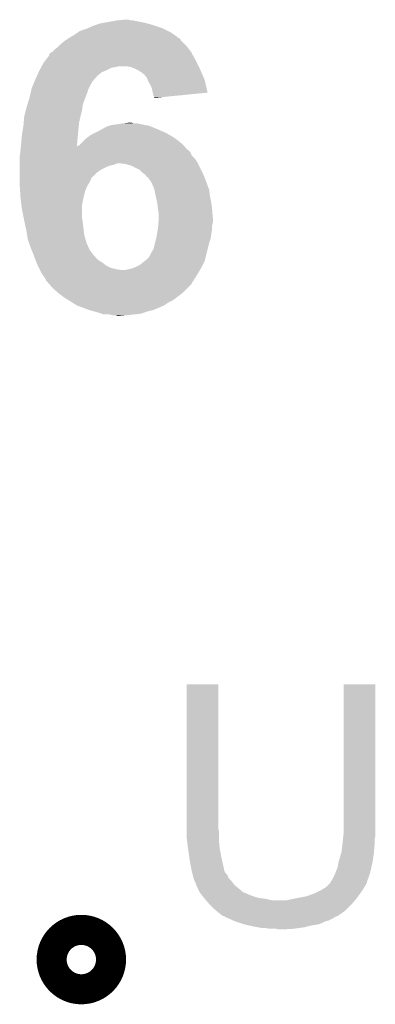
# Model space of a CAD drawing. Extents: x -1.3 to 24.2, y -3.9 to 53.4.
# Tile 21 of 43: x 14.4 to 15.6, y 12.8 to 16.1. Entities that reach past the tile are written whole.
import ezdxf

# ---------------------------------------------------------------- set-up
doc = ezdxf.new("R2010")
doc.units = 0
doc.layers.add('DAC_22_CLICK_V100A_GTO', color=14, linetype='CONTINUOUS')

msp = doc.modelspace()

# ---------------------------------------------------------------- linework, layer by layer
at = {"layer": 'DAC_22_CLICK_V100A_GTO', "const_width": 0.20066}
msp.add_lwpolyline([(14.5542, 12.93876, 1), (14.6558, 12.93876, 1)], format="xyb", close=True, dxfattribs=at)
at = {"layer": 'DAC_22_CLICK_V100A_GTO'}
for points in [[(14.65326, 16.09598), (14.6685, 16.10106), (14.8463, 16.09598), (14.827674, 16.10106)], [(14.6685, 16.10106), (14.682468, 16.1036), (14.827674, 16.10106), (14.81836, 16.1036)], [(14.682468, 16.1036), (14.724378, 16.11122), (14.81836, 16.1036), (14.780262, 16.11122)], [(14.724378, 16.11122), (14.752296, 16.113758), (14.770104, 16.11122), (14.765024, 16.113758)], [(14.752296, 16.113758), (14.752318, 16.11376), (14.765024, 16.113758), (14.752318, 16.11376)], [(14.582142, 16.06296), (14.592806, 16.070578), (14.91869, 16.06296), (14.907262, 16.070578)], [(14.592806, 16.070578), (14.599922, 16.07566), (14.907262, 16.070578), (14.8971, 16.07566)], [(14.599922, 16.07566), (14.622778, 16.08328), (14.8971, 16.07566), (14.88186, 16.08328)], [(14.622778, 16.08328), (14.628492, 16.08582), (14.88186, 16.08328), (14.87678, 16.08582)], [(14.628492, 16.08582), (14.64564, 16.09344), (14.87678, 16.08582), (14.85392, 16.09344)], [(14.64564, 16.09344), (14.65326, 16.09598), (14.85392, 16.09344), (14.8463, 16.09598)], [(14.53388, 16.02994), (14.54912, 16.04264), (14.95552, 16.02994), (14.942822, 16.04264)], [(14.54912, 16.04264), (14.55293, 16.04518), (14.942822, 16.04264), (14.940282, 16.04518)], [(14.55293, 16.04518), (14.560528, 16.050246), (14.940282, 16.04518), (14.937746, 16.050246)], [(14.560528, 16.050246), (14.56055, 16.05026), (14.937746, 16.050246), (14.935206, 16.05026)], [(14.56055, 16.05026), (14.564358, 16.052798), (14.935206, 16.05026), (14.932034, 16.052798)], [(14.564358, 16.052798), (14.577696, 16.06042), (14.932034, 16.052798), (14.9225, 16.06042)], [(14.577696, 16.06042), (14.582142, 16.06296), (14.9225, 16.06042), (14.91869, 16.06296)], [(14.495782, 15.994384), (14.498324, 15.99946), (14.981382, 15.994384), (14.978614, 15.99946)], [(14.498324, 15.99946), (14.505938, 16.00454), (14.978614, 15.99946), (14.975842, 16.00454)], [(14.505938, 16.00454), (14.505942, 16.004542), (14.975842, 16.00454), (14.975842, 16.004542)], [(14.505942, 16.004542), (14.513562, 16.01216), (14.975842, 16.004542), (14.970126, 16.01216)], [(14.513562, 16.01216), (14.52372, 16.019782), (14.970126, 16.01216), (14.964408, 16.019782)], [(14.52372, 16.019782), (14.528796, 16.024858), (14.964408, 16.019782), (14.9606, 16.024858)], [(14.528796, 16.024858), (14.53388, 16.02994), (14.9606, 16.024858), (14.95552, 16.02994)], [(14.471072, 15.95628), (14.478, 15.96898), (15.00124, 15.95628), (14.99489, 15.96898)], [(14.478, 15.96898), (14.483924, 15.9766), (14.99489, 15.96898), (14.99108, 15.9766)], [(14.483924, 15.9766), (14.49578, 15.991844), (14.99108, 15.9766), (14.982768, 15.991844)], [(14.49578, 15.991844), (14.495782, 15.994384), (14.982768, 15.991844), (14.981382, 15.994384)], [(14.454678, 15.92326), (14.46045, 15.935958), (14.658338, 15.92326), (14.67358, 15.935958)], [(14.46045, 15.935958), (14.46276, 15.94104), (14.67358, 15.935958), (14.685434, 15.94104)], [(14.46276, 15.94104), (14.464144, 15.94358), (14.685434, 15.94104), (14.69136, 15.94358)], [(14.464144, 15.94358), (14.4683, 15.951198), (14.69136, 15.94358), (14.706598, 15.951198)], [(14.4683, 15.951198), (14.471072, 15.95628), (14.706598, 15.951198), (14.731998, 15.95628)], [(14.772638, 15.95374), (14.757398, 15.95628), (15.00251, 15.95374), (15.00124, 15.95628)], [(14.78534, 15.94866), (14.772638, 15.95374), (15.00505, 15.94866), (15.00251, 15.95374)], [(14.79042, 15.94612), (14.78534, 15.94866), (15.00632, 15.94612), (15.00505, 15.94866)], [(14.795498, 15.94358), (14.79042, 15.94612), (15.00741, 15.94358), (15.00632, 15.94612)], [(14.803118, 15.938502), (14.795498, 15.94358), (15.009586, 15.938502), (15.00741, 15.94358)], [(14.808196, 15.935962), (14.803118, 15.938502), (15.010674, 15.935962), (15.009586, 15.938502)], [(14.813274, 15.930886), (14.808196, 15.935962), (15.01285, 15.930886), (15.010674, 15.935962)], [(14.443708, 15.897856), (14.444766, 15.900394), (14.638018, 15.897856), (14.640554, 15.900394)], [(14.444766, 15.900394), (14.445824, 15.902934), (14.640554, 15.900394), (14.64056, 15.902934)], [(14.445824, 15.902934), (14.45006, 15.9131), (14.64056, 15.902934), (14.64945, 15.9131)], [(14.45006, 15.9131), (14.454678, 15.92326), (14.64945, 15.9131), (14.658338, 15.92326)], [(14.815812, 15.93088), (14.813274, 15.930886), (15.012852, 15.93088), (15.01285, 15.930886)], [(14.825978, 15.91818), (14.815812, 15.93088), (15.018294, 15.91818), (15.012852, 15.93088)], [(14.829028, 15.910558), (14.825978, 15.91818), (15.02156, 15.910558), (15.018294, 15.91818)], [(14.83106, 15.905478), (14.829028, 15.910558), (15.022754, 15.905478), (15.02156, 15.910558)], [(14.83868, 15.892782), (14.83106, 15.905478), (15.025734, 15.892782), (15.022754, 15.905478)], [(14.42974, 15.8496), (14.433842, 15.867378), (14.618206, 15.8496), (14.625318, 15.867378)], [(14.433842, 15.867378), (14.436188, 15.877538), (14.625318, 15.867378), (14.627858, 15.877538)], [(14.436188, 15.877538), (14.437362, 15.882622), (14.627858, 15.877538), (14.6304, 15.882622)], [(14.437362, 15.882622), (14.443708, 15.897856), (14.6304, 15.882622), (14.638018, 15.897856)], [(14.843758, 15.880082), (14.83868, 15.892782), (15.028714, 15.880082), (15.025734, 15.892782)], [(14.8463, 15.86738), (14.843758, 15.880082), (15.031696, 15.86738), (15.028714, 15.880082)], [(14.846302, 15.867378), (14.8463, 15.86738), (15.031696, 15.867378), (15.031696, 15.86738)], [(14.848838, 15.857222), (14.846302, 15.867378), (14.928548, 15.857222), (15.031696, 15.867378)], [(14.422704, 15.826738), (14.427396, 15.841982), (14.61008, 15.826738), (14.61516, 15.841982)], [(14.427396, 15.841982), (14.42974, 15.8496), (14.61516, 15.841982), (14.618206, 15.8496)], [(14.851378, 15.852144), (14.848838, 15.857222), (14.876974, 15.852144), (14.928548, 15.857222)], [(14.85138, 15.849624), (14.851378, 15.852144), (14.85138, 15.849624), (14.876974, 15.852144)], [(14.412594, 15.78864), (14.417674, 15.80896), (14.60246, 15.78864), (14.60754, 15.80896)], [(14.417674, 15.80896), (14.41958, 15.816578), (14.60754, 15.80896), (14.608628, 15.816578)], [(14.41958, 15.816578), (14.422704, 15.826738), (14.608628, 15.816578), (14.61008, 15.826738)], [(14.410266, 15.765778), (14.41196, 15.7861), (14.59738, 15.765778), (14.601894, 15.7861)], [(14.41196, 15.7861), (14.412594, 15.78864), (14.601894, 15.7861), (14.60246, 15.78864)], [(14.40434, 15.72514), (14.40688, 15.74038), (14.593454, 15.72514), (14.59484, 15.74038)], [(14.40688, 15.74038), (14.40942, 15.755618), (14.59484, 15.74038), (14.596362, 15.755618)], [(14.40942, 15.755618), (14.410266, 15.765778), (14.596362, 15.755618), (14.59738, 15.765778)], [(14.6431, 15.72768), (14.65834, 15.7353), (14.897098, 15.72768), (14.88186, 15.7353)], [(14.65834, 15.7353), (14.66342, 15.73784), (14.88186, 15.7353), (14.875934, 15.73784)], [(14.66342, 15.73784), (14.672732, 15.74292), (14.875934, 15.73784), (14.86408, 15.74292)], [(14.672732, 15.74292), (14.691362, 15.753082), (14.86408, 15.74292), (14.83969, 15.753082)], [(14.691362, 15.753082), (14.70024, 15.755618), (14.83969, 15.753082), (14.833602, 15.755618)], [(14.70024, 15.755618), (14.709142, 15.75816), (14.833602, 15.755618), (14.81836, 15.75816)], [(14.709142, 15.75816), (14.7447, 15.76324), (14.81836, 15.75816), (14.792962, 15.76324)], [(14.7447, 15.76324), (14.765004, 15.765778), (14.782804, 15.76324), (14.775182, 15.765778)], [(14.765004, 15.765778), (14.765022, 15.76578), (14.775182, 15.765778), (14.765022, 15.76578)], [(14.4018, 15.6972), (14.403184, 15.71244), (14.591008, 15.6972), (14.5923, 15.71244)], [(14.403184, 15.71244), (14.40434, 15.72514), (14.5923, 15.71244), (14.593454, 15.72514)], [(14.599918, 15.69212), (14.61262, 15.70482), (14.947902, 15.69212), (14.93266, 15.70482)], [(14.61262, 15.70482), (14.617702, 15.7099), (14.93266, 15.70482), (14.92555, 15.7099)], [(14.617702, 15.7099), (14.627862, 15.71752), (14.92555, 15.7099), (14.914882, 15.71752)], [(14.627862, 15.71752), (14.638022, 15.72514), (14.914882, 15.71752), (14.901544, 15.72514)], [(14.638022, 15.72514), (14.6431, 15.72768), (14.901544, 15.72514), (14.897098, 15.72768)], [(14.397848, 15.659098), (14.398694, 15.666716), (14.975842, 15.659098), (14.9733, 15.666716)], [(14.398694, 15.666716), (14.39926, 15.6718), (14.9733, 15.666716), (14.96822, 15.6718)], [(14.39926, 15.6718), (14.399512, 15.674334), (14.96822, 15.6718), (14.965686, 15.674334)], [(14.399512, 15.674334), (14.399514, 15.67434), (14.965686, 15.674334), (14.963148, 15.67434)], [(14.399514, 15.67434), (14.400416, 15.683368), (14.963148, 15.67434), (14.955408, 15.683368)], [(14.400416, 15.68337), (14.400528, 15.684494), (14.589782, 15.68337), (14.58976, 15.684494)], [(14.400416, 15.683368), (14.400416, 15.68337), (14.589802, 15.683368), (14.589782, 15.68337)], [(14.400528, 15.684494), (14.400554, 15.684752), (14.58976, 15.684494), (14.589956, 15.684752)], [(14.400554, 15.684752), (14.4018, 15.6972), (14.589956, 15.684752), (14.591008, 15.6972)], [(14.589802, 15.683368), (14.589956, 15.684752), (14.955408, 15.683368), (14.95422, 15.684752)], [(14.589956, 15.684752), (14.592304, 15.687042), (14.95422, 15.684752), (14.952258, 15.687042)], [(14.592304, 15.687042), (14.59738, 15.689582), (14.952258, 15.687042), (14.95008, 15.689582)], [(14.59738, 15.689582), (14.599918, 15.69212), (14.95008, 15.689582), (14.947902, 15.69212)], [(14.39672, 15.64894), (14.397848, 15.659098), (14.983462, 15.64894), (14.975842, 15.659098)], [(14.39672, 15.641318), (14.39672, 15.64894), (14.991082, 15.641318), (14.983462, 15.64894)], [(14.39672, 15.62862), (14.39672, 15.641318), (14.9987, 15.62862), (14.991082, 15.641318)], [(14.39672, 15.623542), (14.39672, 15.62862), (14.714222, 15.623542), (14.726924, 15.62862)], [(14.39672, 15.621), (14.39672, 15.623542), (14.701522, 15.621), (14.714222, 15.623542)], [(14.39672, 15.61592), (14.39672, 15.621), (14.68882, 15.61592), (14.701522, 15.621)], [(14.39672, 15.6083), (14.39672, 15.61592), (14.673582, 15.6083), (14.68882, 15.61592)], [(14.39672, 15.59814), (14.39672, 15.6083), (14.65834, 15.59814), (14.673582, 15.6083)], [(14.754862, 15.62608), (14.734538, 15.62862), (14.99997, 15.62608), (14.9987, 15.62862)], [(14.77264, 15.621), (14.754862, 15.62608), (15.00251, 15.621), (14.99997, 15.62608)], [(14.80312, 15.605758), (14.77264, 15.621), (15.010132, 15.605758), (15.00251, 15.621)], [(14.81074, 15.59814), (14.80312, 15.605758), (15.01394, 15.59814), (15.010132, 15.605758)], [(14.39672, 15.582906), (14.39672, 15.59814), (14.643106, 15.582906), (14.65834, 15.59814)], [(14.39672, 15.5829), (14.39672, 15.582906), (14.640576, 15.5829), (14.643106, 15.582906)], [(14.39672, 15.575282), (14.39672, 15.5829), (14.63802, 15.575282), (14.640576, 15.5829)], [(14.39672, 15.56512), (14.39672, 15.575282), (14.63294, 15.56512), (14.63802, 15.575282)], [(14.81328, 15.5956), (14.81074, 15.59814), (15.01503, 15.5956), (15.01394, 15.59814)], [(14.820902, 15.590518), (14.81328, 15.5956), (15.017208, 15.590518), (15.01503, 15.5956)], [(14.82599, 15.5829), (14.820902, 15.590518), (15.020472, 15.5829), (15.017208, 15.590518)], [(14.828524, 15.582892), (14.82599, 15.5829), (15.020476, 15.582892), (15.020472, 15.5829)], [(14.830334, 15.58036), (14.828524, 15.582892), (15.02156, 15.58036), (15.020476, 15.582892)], [(14.84122, 15.56512), (14.830334, 15.58036), (15.027276, 15.56512), (15.02156, 15.58036)], [(14.39672, 15.557498), (14.39672, 15.56512), (14.628366, 15.557498), (14.63294, 15.56512)], [(14.39702, 15.55242), (14.39672, 15.557498), (14.62532, 15.55242), (14.628366, 15.557498)], [(14.398066, 15.534642), (14.39702, 15.55242), (14.617702, 15.534642), (14.62532, 15.55242)], [(14.39926, 15.51432), (14.398066, 15.534642), (14.61262, 15.51432), (14.617702, 15.534642)], [(14.85138, 15.542258), (14.84122, 15.56512), (15.035848, 15.542258), (15.027276, 15.56512)], [(14.85189, 15.539718), (14.85138, 15.542258), (15.0368, 15.539718), (15.035848, 15.542258)], [(14.855952, 15.519402), (14.85189, 15.539718), (15.03934, 15.519402), (15.0368, 15.539718)], [(14.402436, 15.488922), (14.39926, 15.51432), (14.60754, 15.488922), (14.61262, 15.51432)], [(14.85646, 15.51686), (14.855952, 15.519402), (15.03985, 15.51686), (15.03934, 15.519402)], [(14.86154, 15.494), (14.85646, 15.51686), (15.04442, 15.494), (15.03985, 15.51686)], [(14.40434, 15.47368), (14.402436, 15.488922), (14.60754, 15.47368), (14.60754, 15.488922)], [(14.410436, 15.443202), (14.40434, 15.47368), (14.60754, 15.443202), (14.60754, 15.47368)], [(14.86408, 15.47368), (14.86154, 15.494), (15.046678, 15.47368), (15.04442, 15.494)], [(14.864444, 15.47114), (14.86408, 15.47368), (15.04696, 15.47114), (15.046678, 15.47368)], [(14.86662, 15.455898), (14.864444, 15.47114), (15.048346, 15.455898), (15.04696, 15.47114)], [(14.41196, 15.43558), (14.410436, 15.443202), (14.608812, 15.43558), (14.60754, 15.443202)], [(14.413594, 15.42796), (14.41196, 15.43558), (14.61008, 15.42796), (14.608812, 15.43558)], [(14.865772, 15.430498), (14.86662, 15.44066), (15.0495, 15.430498), (15.0495, 15.44066)], [(14.86662, 15.443202), (14.86662, 15.455898), (15.0495, 15.443202), (15.048346, 15.455898)], [(14.86662, 15.44066), (14.86662, 15.443202), (15.0495, 15.44066), (15.0495, 15.443202)], [(14.418492, 15.4051), (14.413594, 15.42796), (14.61262, 15.4051), (14.61008, 15.42796)], [(14.41958, 15.40002), (14.418492, 15.4051), (14.613256, 15.40002), (14.61262, 15.4051)], [(14.42212, 15.384782), (14.41958, 15.40002), (14.61516, 15.384782), (14.613256, 15.40002)], [(14.861116, 15.3924), (14.863232, 15.405098), (15.04442, 15.3924), (15.04696, 15.405098)], [(14.863232, 15.405098), (14.86408, 15.41018), (15.04696, 15.405098), (15.04696, 15.41018)], [(14.86408, 15.41018), (14.864714, 15.417798), (15.04696, 15.41018), (15.04696, 15.417798)], [(14.864714, 15.417798), (14.865772, 15.430498), (15.04696, 15.417798), (15.0495, 15.430498)], [(14.42466, 15.369542), (14.42212, 15.384782), (14.619732, 15.369542), (14.61516, 15.384782)], [(14.428356, 15.35938), (14.42466, 15.369542), (14.622778, 15.35938), (14.619732, 15.369542)], [(14.85392, 15.35938), (14.857728, 15.374618), (15.036802, 15.35938), (15.041878, 15.374618)], [(14.857728, 15.374618), (14.859, 15.3797), (15.041878, 15.374618), (15.042604, 15.3797)], [(14.859, 15.3797), (14.861116, 15.3924), (15.042604, 15.3797), (15.04442, 15.3924)], [(14.43482, 15.3416), (14.428356, 15.35938), (14.630684, 15.3416), (14.622778, 15.35938)], [(14.436852, 15.336522), (14.43482, 15.3416), (14.63294, 15.336522), (14.630684, 15.3416)], [(14.44498, 15.316202), (14.436852, 15.336522), (14.64818, 15.316202), (14.63294, 15.336522)], [(14.84122, 15.32636), (14.84884, 15.339058), (15.028546, 15.32636), (15.03172, 15.339058)], [(14.84884, 15.339058), (14.85392, 15.35938), (15.03172, 15.339058), (15.036802, 15.35938)], [(14.44498, 15.3162), (14.44498, 15.316202), (14.648182, 15.3162), (14.64818, 15.316202)], [(14.450696, 15.300962), (14.44498, 15.3162), (14.663418, 15.300962), (14.648182, 15.3162)], [(14.4526, 15.29588), (14.450696, 15.300962), (14.671888, 15.29588), (14.663418, 15.300962)], [(14.818864, 15.298418), (14.831056, 15.308578), (15.02156, 15.298418), (15.0241, 15.308578)], [(14.831056, 15.308578), (14.836138, 15.316198), (15.0241, 15.308578), (15.026004, 15.316198)], [(14.836138, 15.316198), (14.84122, 15.32636), (15.026004, 15.316198), (15.028546, 15.32636)], [(14.453688, 15.293342), (14.4526, 15.29588), (14.676118, 15.293342), (14.671888, 15.29588)], [(14.458044, 15.28318), (14.453688, 15.293342), (14.68882, 15.28318), (14.676118, 15.293342)], [(14.46022, 15.2781), (14.458044, 15.28318), (14.69898, 15.2781), (14.68882, 15.28318)], [(14.46149, 15.27556), (14.46022, 15.2781), (14.704058, 15.27556), (14.69898, 15.2781)], [(14.46403, 15.27048), (14.46149, 15.27556), (14.72438, 15.27048), (14.704058, 15.27556)], [(14.4653, 15.26794), (14.46403, 15.27048), (14.74216, 15.26794), (14.72438, 15.27048)], [(14.46784, 15.26286), (14.4653, 15.26794), (15.00269, 15.26286), (15.005592, 15.26794)], [(14.752318, 15.26794), (14.76248, 15.27048), (15.005592, 15.26794), (15.007044, 15.27048)], [(14.76248, 15.27048), (14.775178, 15.27302), (15.007044, 15.27048), (15.008496, 15.27302)], [(14.775178, 15.27302), (14.78788, 15.2781), (15.008496, 15.27302), (15.011398, 15.2781)], [(14.78788, 15.2781), (14.787884, 15.278102), (15.011398, 15.2781), (15.0114, 15.278102)], [(14.787884, 15.278102), (14.803118, 15.285718), (15.0114, 15.278102), (15.015208, 15.285718)], [(14.803118, 15.285718), (14.81582, 15.29588), (15.015208, 15.285718), (15.02029, 15.29588)], [(14.81582, 15.29588), (14.818864, 15.298418), (15.02029, 15.29588), (15.02156, 15.298418)], [(14.469364, 15.26032), (14.46784, 15.26286), (15.00124, 15.26032), (15.00269, 15.26286)], [(14.475458, 15.250162), (14.469364, 15.26032), (14.99489, 15.250162), (15.00124, 15.26032)], [(14.483078, 15.240002), (14.475458, 15.250162), (14.98854, 15.240002), (14.99489, 15.250162)], [(14.48562, 15.232384), (14.483078, 15.240002), (14.983778, 15.232384), (14.98854, 15.240002)], [(14.490702, 15.2273), (14.48562, 15.232384), (14.9806, 15.2273), (14.983778, 15.232384)], [(14.49737, 15.219678), (14.490702, 15.2273), (14.975838, 15.219678), (14.9806, 15.2273)], [(14.508478, 15.20698), (14.49737, 15.219678), (14.963138, 15.20698), (14.975838, 15.219678)], [(14.5288, 15.1892), (14.508478, 15.20698), (14.945358, 15.1892), (14.963138, 15.20698)], [(14.549122, 15.17396), (14.5288, 15.1892), (14.925038, 15.17396), (14.945358, 15.1892)], [(14.561314, 15.16634), (14.549122, 15.17396), (14.914878, 15.16634), (14.925038, 15.17396)], [(14.57351, 15.158718), (14.561314, 15.16634), (14.899638, 15.158718), (14.914878, 15.16634)], [(14.589758, 15.148562), (14.57351, 15.158718), (14.884402, 15.148562), (14.899638, 15.158718)], [(14.589764, 15.14856), (14.589758, 15.148562), (14.8844, 15.14856), (14.884402, 15.148562)], [(14.6304, 15.13332), (14.589764, 15.14856), (14.848838, 15.13332), (14.8844, 15.14856)], [(14.64818, 15.12824), (14.6304, 15.13332), (14.828522, 15.12824), (14.848838, 15.13332)], [(14.66596, 15.12316), (14.64818, 15.12824), (14.813278, 15.12316), (14.828522, 15.12824)], [(14.673584, 15.12062), (14.66596, 15.12316), (14.805658, 15.12062), (14.813278, 15.12316)], [(14.681198, 15.118082), (14.673584, 15.12062), (14.782816, 15.118082), (14.805658, 15.12062)], [(14.698978, 15.11808), (14.681198, 15.118082), (14.782798, 15.11808), (14.782816, 15.118082)], [(14.711678, 15.11554), (14.698978, 15.11808), (14.75994, 15.11554), (14.782798, 15.11808)], [(14.726918, 15.113002), (14.719296, 15.11554), (14.73456, 15.113002), (14.75994, 15.11554)], [(14.734542, 15.113), (14.726918, 15.113002), (14.734542, 15.113), (14.73456, 15.113002)], [(14.9606, 13.380718), (14.96062, 13.868378), (15.067282, 13.380718), (15.06728, 13.868378)], [(14.96062, 13.868378), (14.960622, 13.8684), (15.06728, 13.868378), (14.960622, 13.8684)], [(15.49146, 13.3985), (15.49148, 13.868378), (15.59814, 13.3985), (15.59814, 13.868378)], [(15.49148, 13.868378), (15.491482, 13.8684), (15.59814, 13.868378), (15.491482, 13.8684)], [(14.9606, 13.373096), (14.9606, 13.380718), (15.06982, 13.373096), (15.067282, 13.380718)], [(14.9606, 13.35278), (14.9606, 13.373096), (15.06982, 13.35278), (15.06982, 13.373096)], [(15.49146, 13.370558), (15.49146, 13.3985), (15.59814, 13.370558), (15.59814, 13.3985)], [(14.962188, 13.34008), (14.9606, 13.35278), (15.06982, 13.34008), (15.06982, 13.35278)], [(14.965364, 13.31468), (14.962188, 13.34008), (15.07236, 13.31468), (15.06982, 13.34008)], [(15.486944, 13.32738), (15.488636, 13.342618), (15.5956, 13.32738), (15.5956, 13.342618)], [(15.488636, 13.342618), (15.48892, 13.34516), (15.5956, 13.342618), (15.596108, 13.34516)], [(15.48892, 13.34516), (15.489934, 13.355318), (15.596108, 13.34516), (15.59814, 13.355318)], [(15.489934, 13.355318), (15.49146, 13.370558), (15.59814, 13.355318), (15.59814, 13.370558)], [(14.96568, 13.31214), (14.965364, 13.31468), (15.072822, 13.31214), (15.07236, 13.31468)], [(14.96931, 13.28674), (14.96568, 13.31214), (15.07744, 13.28674), (15.072822, 13.31214)], [(15.48384, 13.301982), (15.48638, 13.3223), (15.593482, 13.301982), (15.595176, 13.3223)], [(15.48638, 13.3223), (15.486944, 13.32738), (15.595176, 13.3223), (15.5956, 13.32738)], [(14.97076, 13.27658), (14.96931, 13.28674), (15.079698, 13.27658), (15.07744, 13.28674)], [(14.972878, 13.26388), (14.97076, 13.27658), (15.08252, 13.26388), (15.079698, 13.27658)], [(15.47368, 13.266422), (15.482388, 13.2969), (15.58837, 13.266422), (15.59306, 13.2969)], [(15.482388, 13.2969), (15.48384, 13.301982), (15.59306, 13.2969), (15.593482, 13.301982)], [(14.9733, 13.26134), (14.972878, 13.26388), (15.083156, 13.26134), (15.08252, 13.26388)], [(14.974824, 13.25372), (14.9733, 13.26134), (15.08506, 13.25372), (15.083156, 13.26134)], [(14.977364, 13.24102), (14.974824, 13.25372), (15.087602, 13.24102), (15.08506, 13.25372)], [(14.97838, 13.23594), (14.977364, 13.24102), (15.089298, 13.23594), (15.087602, 13.24102)], [(15.463012, 13.230862), (15.47114, 13.251182), (15.58036, 13.230862), (15.585048, 13.251182)], [(15.47114, 13.251182), (15.473256, 13.26388), (15.585048, 13.251182), (15.58798, 13.26388)], [(15.473256, 13.26388), (15.47368, 13.266422), (15.58798, 13.26388), (15.58837, 13.266422)], [(14.979016, 13.233398), (14.97838, 13.23594), (15.090144, 13.233398), (15.089298, 13.23594)], [(14.980924, 13.225776), (14.979016, 13.233398), (15.09776, 13.225776), (15.090144, 13.233398)], [(14.983462, 13.21562), (14.980924, 13.225776), (15.101828, 13.21562), (15.09776, 13.225776)], [(14.98431, 13.21308), (14.983462, 13.21562), (15.102844, 13.21308), (15.101828, 13.21562)], [(14.986, 13.208002), (14.98431, 13.21308), (15.107922, 13.208002), (15.102844, 13.21308)], [(14.988542, 13.202918), (14.986, 13.208002), (15.113002, 13.202918), (15.107922, 13.208002)], [(15.448282, 13.202922), (15.45336, 13.210542), (15.570202, 13.202922), (15.573248, 13.210542)], [(15.45336, 13.210542), (15.455898, 13.21562), (15.573248, 13.210542), (15.57528, 13.21562)], [(15.455898, 13.21562), (15.46098, 13.22578), (15.57528, 13.21562), (15.578666, 13.22578)], [(15.46098, 13.22578), (15.463012, 13.230862), (15.578666, 13.22578), (15.58036, 13.230862)], [(14.991078, 13.197844), (14.988542, 13.202918), (15.117062, 13.197844), (15.113002, 13.202918)], [(14.99108, 13.195304), (14.991078, 13.197844), (15.119094, 13.195304), (15.117062, 13.197844)], [(14.993392, 13.190218), (14.99108, 13.195304), (15.123162, 13.190218), (15.119094, 13.195304)], [(15.00378, 13.167362), (14.993392, 13.190218), (15.150596, 13.167362), (15.123162, 13.190218)], [(15.3924, 13.16228), (15.417798, 13.17498), (15.54734, 13.16228), (15.555808, 13.17498)], [(15.417798, 13.17498), (15.42203, 13.17752), (15.555808, 13.17498), (15.557502, 13.17752)], [(15.42203, 13.17752), (15.430502, 13.182602), (15.557502, 13.17752), (15.560548, 13.182602)], [(15.430502, 13.182602), (15.43812, 13.190222), (15.560548, 13.182602), (15.56512, 13.190222)], [(15.43812, 13.190222), (15.443194, 13.195296), (15.56512, 13.190222), (15.567658, 13.195296)], [(15.443194, 13.195296), (15.445732, 13.197834), (15.567658, 13.195296), (15.570194, 13.197834)], [(15.445732, 13.197834), (15.445742, 13.197844), (15.570194, 13.197834), (15.570194, 13.197844)], [(15.445742, 13.197844), (15.448278, 13.202916), (15.570194, 13.197844), (15.5702, 13.202916)], [(15.448278, 13.202916), (15.448282, 13.202922), (15.5702, 13.202916), (15.570202, 13.202922)], [(15.005758, 13.16482), (15.00378, 13.167362), (15.153646, 13.16482), (15.150596, 13.167362)], [(15.00576, 13.164818), (15.005758, 13.16482), (15.156184, 13.164818), (15.153646, 13.16482)], [(15.007732, 13.16228), (15.00576, 13.164818), (15.16126, 13.16228), (15.156184, 13.164818)], [(15.015636, 13.152118), (15.007732, 13.16228), (15.18666, 13.152118), (15.16126, 13.16228)], [(15.019584, 13.14704), (15.015636, 13.152118), (15.204442, 13.14704), (15.18666, 13.152118)], [(15.02156, 13.1445), (15.019584, 13.14704), (15.224758, 13.1445), (15.204442, 13.14704)], [(15.02156, 13.144498), (15.02156, 13.1445), (15.224768, 13.144498), (15.224758, 13.1445)], [(15.025914, 13.13942), (15.02156, 13.144498), (15.247622, 13.13942), (15.224768, 13.144498)], [(15.0368, 13.12672), (15.025914, 13.13942), (15.519038, 13.12672), (15.529922, 13.13942)], [(15.300962, 13.13942), (15.31112, 13.14196), (15.529922, 13.13942), (15.5321, 13.14196)], [(15.31112, 13.14196), (15.33652, 13.14704), (15.5321, 13.14196), (15.53591, 13.14704)], [(15.33652, 13.14704), (15.36446, 13.152122), (15.53591, 13.14704), (15.53972, 13.152122)], [(15.36446, 13.152122), (15.3924, 13.16228), (15.53972, 13.152122), (15.54734, 13.16228)], [(15.03934, 13.12418), (15.0368, 13.12672), (15.516862, 13.12418), (15.519038, 13.12672)], [(15.054582, 13.108938), (15.03934, 13.12418), (15.501618, 13.108938), (15.516862, 13.12418)], [(15.060676, 13.10386), (15.054582, 13.108938), (15.49654, 13.10386), (15.501618, 13.108938)], [(15.06982, 13.09624), (15.060676, 13.10386), (15.485652, 13.09624), (15.49654, 13.10386)], [(15.082516, 13.086084), (15.06982, 13.09624), (15.47114, 13.086084), (15.485652, 13.09624)], [(15.087594, 13.08608), (15.082516, 13.086084), (15.471136, 13.08608), (15.47114, 13.086084)], [(15.087602, 13.086074), (15.087594, 13.08608), (15.468594, 13.086074), (15.471136, 13.08608)], [(15.090138, 13.08354), (15.087602, 13.086074), (15.466054, 13.08354), (15.468594, 13.086074)], [(15.090142, 13.083536), (15.090138, 13.08354), (15.463514, 13.083536), (15.466054, 13.08354)], [(15.092674, 13.081006), (15.090142, 13.083536), (15.459718, 13.081006), (15.463514, 13.083536)], [(15.095216, 13.081), (15.092674, 13.081006), (15.459708, 13.081), (15.459718, 13.081006)], [(15.100806, 13.07846), (15.095216, 13.081), (15.455898, 13.07846), (15.459708, 13.081)], [(15.117576, 13.070838), (15.100806, 13.07846), (15.440658, 13.070838), (15.455898, 13.07846)], [(15.12316, 13.0683), (15.117576, 13.070838), (15.430498, 13.0683), (15.440658, 13.070838)], [(15.138402, 13.06322), (15.12316, 13.0683), (15.42034, 13.06322), (15.430498, 13.0683)], [(15.153642, 13.05814), (15.138402, 13.06322), (15.407638, 13.05814), (15.42034, 13.06322)], [(15.175654, 13.05306), (15.153642, 13.05814), (15.377158, 13.05306), (15.407638, 13.05814)], [(15.18666, 13.05052), (15.175654, 13.05306), (15.368268, 13.05052), (15.377158, 13.05306)], [(15.20063, 13.04798), (15.18666, 13.05052), (15.359378, 13.04798), (15.368268, 13.05052)], [(15.214598, 13.04544), (15.20063, 13.04798), (15.341598, 13.04544), (15.359378, 13.04798)], [(15.239998, 13.0429), (15.227298, 13.04544), (15.32382, 13.0429), (15.341598, 13.04544)], [(15.270478, 13.040362), (15.262856, 13.0429), (15.280674, 13.040362), (15.32382, 13.0429)], [(15.280642, 13.04036), (15.270478, 13.040362), (15.280642, 13.04036), (15.280674, 13.040362)]]:
    msp.add_solid(points, dxfattribs=at)

doc.saveas('drawing.dxf')
